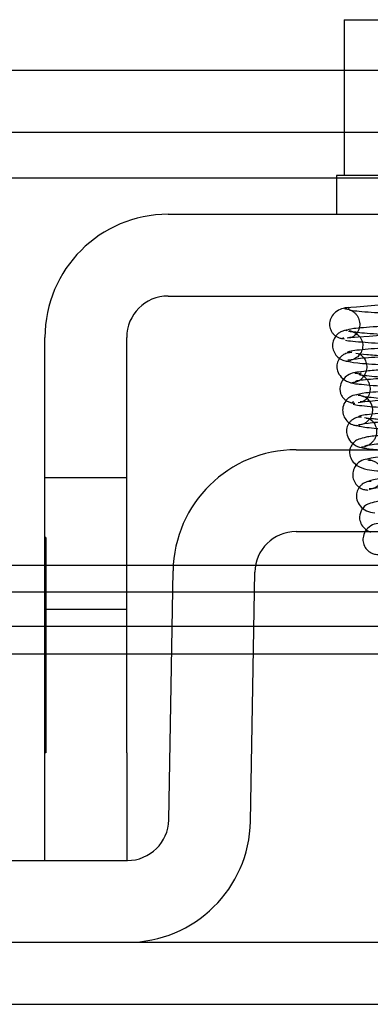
# Model space of a CAD drawing. Header units: inches. Extents: x 1 to 240, y -1 to 159.
# Tile 16 of 61: x 70.234 to 70.642, y 29.275 to 30.418. Entities that reach past the tile are written whole.
import ezdxf
from ezdxf.lldxf.tags import DXFTag

# ---------------------------------------------------------------- set-up
doc = ezdxf.new("R2010")
doc.units = ezdxf.units.IN
doc.header["$MEASUREMENT"] = 0
for name, color, linetype in [('COM42667', 7, 'Continuous'), ('COM42780', 7, 'Continuous'), ('COM48605', 7, 'Continuous'), ('COM70220', 7, 'Continuous'), ('COM70726-5', 7, 'Continuous'), ('Default', 7, 'Continuous'), ('SCC19011', 7, 'Continuous'), ('SPR20265', 7, 'Continuous'), ('WAF25035', 7, 'Continuous')]:
    doc.layers.add(name, color=color, linetype=linetype)
tags = doc.linetypes.add('HIDDEN2', pattern=[0.1875, 0.125, -0.0625]).pattern_tags.tags
tags[6:7] = [DXFTag(74, 4), DXFTag(75, 0), DXFTag(340, '0'), DXFTag(46, 0.0), DXFTag(50, 0.0), DXFTag(44, 0.0), DXFTag(45, 0.0)]
tags[4:5] = [DXFTag(74, 4), DXFTag(75, 0), DXFTag(340, '0'), DXFTag(46, 0.0), DXFTag(50, 0.0), DXFTag(44, 0.0), DXFTag(45, 0.0)]

# ---------------------------------------------------------------- blocks, each defined once
blk = doc.blocks.new('SE8')
at = {"layer": 'COM42667', "color": 7, "linetype": 'Continuous'}
for p, q in [((70.4066, 30.1922), (71.2981, 30.1922)), ((70.4066, 30.0972), (71.2981, 30.0972)), ((70.2636, 29.5667), (70.2636, 30.0492)), ((70.3586, 29.5667), (70.3586, 30.0492)), ((70.2636, 29.4417), (70.2636, 29.5667)), ((70.3586, 29.5667), (70.3586, 29.4417))]:
    blk.add_line(p, q, dxfattribs=at)
at = {"layer": 'COM42667', "color": 7, "linetype": 'HIDDEN2'}
for p, q in [((70.3586, 29.8862), (70.2636, 29.8862)), ((70.2646, 29.8167), (70.2636, 29.8167)), ((70.2646, 29.8167), (70.2646, 29.6549)), ((70.2646, 29.7675), (70.2636, 29.7675)), ((70.2636, 29.7337), (70.3586, 29.7337)), ((70.2646, 29.6549), (70.2636, 29.6549)), ((70.2646, 29.6549), (70.2646, 29.6266)), ((70.2646, 29.6266), (70.2636, 29.6266)), ((70.2646, 29.6266), (70.2646, 29.5667)), ((70.2646, 29.5667), (70.2636, 29.5667))]:
    blk.add_line(p, q, dxfattribs=at)
at = {"layer": 'COM42667', "color": 7, "linetype": 'Continuous'}
for radius in [0.143, 0.048]:
    blk.add_arc((70.4066, 30.0492), radius, 90, 180, dxfattribs=at)
at = {"layer": 'COM42780', "color": 7, "linetype": 'Continuous'}
for p, q in [((70.5554, 29.9187), (71.1493, 29.9187)), ((70.5554, 29.8237), (71.1493, 29.8237)), ((70.4074, 29.4889), (70.4124, 29.7782)), ((70.5023, 29.4872), (70.5074, 29.7765)), ((69.9871, 29.4417), (70.3594, 29.4417)), ((69.9871, 29.3467), (70.3594, 29.3467))]:
    blk.add_line(p, q, dxfattribs=at)
for centre, radius, start, end in [((70.5554, 29.7757), 0.143, 90, 179), ((70.5554, 29.7757), 0.048, 90, 179), ((70.3594, 29.4897), 0.048, 270, 359), ((70.3594, 29.4897), 0.143, 270, 359)]:
    blk.add_arc(centre, radius, start, end, dxfattribs=at)
at = {"layer": 'COM48605', "color": 7, "linetype": 'Continuous'}
for p, q in [((70.2636, 29.7842), (57.8825, 29.7842)), ((70.4126, 29.7842), (70.3586, 29.7842)), ((70.6574, 29.7842), (70.5081, 29.7842)), ((70.2636, 29.7133), (57.8825, 29.7133)), ((70.4113, 29.7133), (70.3586, 29.7133)), ((70.7304, 29.7133), (70.5063, 29.7133)), ((57.7028, 29.6817), (70.2636, 29.6817)), ((70.3586, 29.6817), (70.4107, 29.6817)), ((70.5057, 29.6817), (70.7304, 29.6817))]:
    blk.add_line(p, q, dxfattribs=at)
at = {"layer": 'COM48605', "color": 7, "linetype": 'HIDDEN2'}
for p, q in [((70.3586, 29.7842), (70.2636, 29.7842)), ((70.5081, 29.7842), (70.4126, 29.7842)), ((57.7028, 29.7537), (83.9399, 29.7537)), ((70.3586, 29.7133), (70.2636, 29.7133)), ((70.5063, 29.7133), (70.4113, 29.7133)), ((70.2636, 29.6817), (70.3586, 29.6817)), ((70.4107, 29.6817), (70.5057, 29.6817))]:
    blk.add_line(p, q, dxfattribs=at)
at = {"layer": 'COM70220', "color": 7, "linetype": 'HIDDEN2'}
blk.add_line((57.3834, 30.2347), (84.3214, 30.2347), dxfattribs=at)
at = {"layer": 'COM70726-5', "color": 7, "linetype": 'HIDDEN2'}
for p, q in [((57.1391, 30.3597), (84.5656, 30.3597)), ((57.1391, 30.2877), (84.5656, 30.2877)), ((56.0074, 29.2747), (85.6973, 29.2747))]:
    blk.add_line(p, q, dxfattribs=at)
at = {"layer": 'COM70726-5', "color": 7, "linetype": 'Continuous'}
blk.add_line((70.3594, 29.3467), (71.3453, 29.3467), dxfattribs=at)
at = {"layer": 'SCC19011', "color": 7, "linetype": 'Continuous'}
for q in [(70.6114, 30.2372), (70.7435, 30.4182)]:
    blk.add_line((70.6114, 30.4182), q, dxfattribs=at)
at = {"layer": 'SPR20265', "color": 7, "linetype": 'HIDDEN2'}
for centre, radius, start, end in [((71.0313, 25.1161), 4.9849, 90.0776, 94.8175), ((71.03, 25.1467), 4.9192, 90.0554, 94.8416), ((70.6277, 29.9648), 0.0169, 270.7799, 90.2284)]:
    blk.add_arc(centre, radius, start, end, dxfattribs=at)
for points, knots in [([(70.6165, 30.0839), (70.6135, 30.0836), (70.6087, 30.083), (70.6013, 30.0792), (70.5963, 30.0734), (70.5944, 30.0675), (70.5943, 30.0629), (70.595, 30.0595), (70.5964, 30.0562), (70.5986, 30.0532), (70.6015, 30.0507), (70.6047, 30.0489), (70.6083, 30.0478), (70.6104, 30.0477), (70.6117, 30.0477)], [0, 0, 0, 0, 0.174153, 0.333945, 0.47646, 0.59716, 0.649734, 0.701139, 0.752042, 0.802639, 0.852867, 0.902545, 0.951555, 1, 1, 1, 1]), ([(70.6117, 30.0827), (70.6125, 30.0826), (70.6139, 30.0825), (70.6166, 30.0819), (70.6193, 30.0808), (70.6219, 30.0792), (70.6244, 30.0771), (70.6265, 30.0745), (70.628, 30.0715), (70.6294, 30.0671), (70.6296, 30.0613), (70.6271, 30.0545), (70.6215, 30.0494), (70.6184, 30.049), (70.6165, 30.0489)], [0, 0, 0, 0, 0.041729, 0.082427, 0.123602, 0.166402, 0.211506, 0.259177, 0.309428, 0.362216, 0.478123, 0.623352, 0.798377, 1, 1, 1, 1]), ([(71.0846, 30.059), (71.0838, 30.0591), (71.078, 30.0599), (71.0589, 30.0615), (71.022, 30.0635), (70.9815, 30.0652), (70.942, 30.0666), (70.9065, 30.0679), (70.8769, 30.0689), (70.8507, 30.0697), (70.8234, 30.0707), (70.7907, 30.0718), (70.7525, 30.0731), (70.7111, 30.0747), (70.6701, 30.0765), (70.6354, 30.0785), (70.6213, 30.0799), (70.6179, 30.0806)], [0.0771144, 0.0771144, 0.0771144, 0.0771144, 0.0918601, 0.1746853, 0.2485323, 0.3133613, 0.3691483, 0.4158977, 0.4536069, 0.4827101, 0.5154761, 0.557406, 0.6084984, 0.6687214, 0.7380462, 0.8163848, 0.9037349, 0.9037349, 0.9037349, 0.9037349]), ([(71.0877, 30.0569), (71.0852, 30.0561), (71.0801, 30.0547), (71.0498, 30.0525), (71.0119, 30.0505), (70.9706, 30.0488), (70.9308, 30.0474), (70.8953, 30.0462), (70.8658, 30.0451), (70.84, 30.0443), (70.8133, 30.0434), (70.7817, 30.0423), (70.7446, 30.0409), (70.7045, 30.0393), (70.6649, 30.0374), (70.6323, 30.0351), (70.6155, 30.033), (70.6147, 30.0317), (70.6151, 30.0312)], [0, 0, 0, 0, 0.0909912, 0.1731581, 0.246498, 0.3109571, 0.3665427, 0.4132688, 0.4511042, 0.480301, 0.512507, 0.5539869, 0.6047791, 0.6649261, 0.734442, 0.8134005, 0.9019189, 0.9500215, 0.9500215, 0.9500215, 0.9500215]), ([(70.6165, 30.0564), (70.6192, 30.0562), (70.6237, 30.0556), (70.6301, 30.0502), (70.633, 30.0433), (70.633, 30.0365), (70.6305, 30.0303), (70.6262, 30.0257), (70.6208, 30.023), (70.6174, 30.0227), (70.6156, 30.0226)], [0, 0, 0, 0, 0.160971, 0.316102, 0.455936, 0.577846, 0.696899, 0.810531, 0.912782, 1, 1, 1, 1]), ([(70.9915, 30.0396), (70.9807, 30.0401), (70.9578, 30.041), (70.923, 30.0423), (70.8914, 30.0434), (70.8647, 30.0443), (70.8389, 30.0451), (70.8094, 30.0462), (70.774, 30.0474), (70.7341, 30.0488), (70.6928, 30.0505), (70.655, 30.0525), (70.6246, 30.0547), (70.6195, 30.0561), (70.617, 30.0569)], [0.3442741, 0.3442741, 0.3442741, 0.3442741, 0.3952209, 0.4460131, 0.487493, 0.519699, 0.5488958, 0.5867312, 0.6334573, 0.6890429, 0.753502, 0.8268419, 0.9090088, 1, 1, 1, 1]), ([(70.6127, 30.046), (70.6167, 30.0452), (70.6318, 30.0437), (70.6679, 30.0416), (70.71, 30.0397), (70.752, 30.0381), (70.7906, 30.0368), (70.8234, 30.0357), (70.8507, 30.0347), (70.8769, 30.0339), (70.9064, 30.0329), (70.9417, 30.0317), (70.9809, 30.0302), (71.0209, 30.0285), (71.0569, 30.0266), (71.0741, 30.0252), (71.0795, 30.0244), (71.0797, 30.0244)], [0.0983948, 0.0983948, 0.0983948, 0.0983948, 0.1871554, 0.2663663, 0.3361658, 0.3965869, 0.4477093, 0.4895814, 0.5222603, 0.5512647, 0.5888192, 0.635325, 0.6907383, 0.7550067, 0.828036, 0.9097131, 0.9127048, 0.9127048, 0.9127048, 0.9127048]), ([(70.6202, 30.0315), (70.6193, 30.0315), (70.6177, 30.0315), (70.6149, 30.031), (70.612, 30.03), (70.6093, 30.0284), (70.6068, 30.0262), (70.6048, 30.0235), (70.6034, 30.0204), (70.6024, 30.0157), (70.6033, 30.0096), (70.6077, 30.0023), (70.6167, 29.9965), (70.6232, 29.9956), (70.6274, 29.9951)], [0, 0, 0, 0, 0.045056, 0.086229, 0.124988, 0.163044, 0.202115, 0.243689, 0.288908, 0.338607, 0.455438, 0.607761, 0.792001, 1, 1, 1, 1]), ([(70.6275, 30.0301), (70.6279, 30.0303), (70.6286, 30.0303), (70.6321, 30.0282), (70.6356, 30.0239), (70.6374, 30.0186), (70.6376, 30.0141), (70.6371, 30.0107), (70.636, 30.0071), (70.634, 30.0037), (70.6312, 30.0006), (70.6277, 29.9983), (70.6238, 29.9968), (70.6215, 29.9966), (70.6202, 29.9965)], [0, 0, 0, 0, 0.182514, 0.338191, 0.470751, 0.582664, 0.63137, 0.678169, 0.726749, 0.777741, 0.831093, 0.886283, 0.942688, 1, 1, 1, 1]), ([(71.0791, 30.0086), (71.0722, 30.0095), (71.0591, 30.0111), (71.0115, 30.0138), (70.9469, 30.0164), (70.8694, 30.0191), (70.8016, 30.0214), (70.7506, 30.0233), (70.7146, 30.0247), (70.6827, 30.0262), (70.6564, 30.0276), (70.6358, 30.0291), (70.6288, 30.0301), (70.6249, 30.0306)], [0, 0, 0, 0, 0.113671, 0.23054, 0.350518, 0.473738, 0.600063, 0.664705, 0.730154, 0.796388, 0.863439, 0.931315, 1, 1, 1, 1]), ([(70.6249, 29.998), (70.6246, 29.9983), (70.625, 29.9992), (70.6387, 30.0008), (70.6687, 30.0027), (70.7065, 30.0044), (70.7455, 30.006), (70.782, 30.0073), (70.8134, 30.0084), (70.84, 30.0093), (70.8658, 30.0102), (70.8954, 30.0112), (70.931, 30.0124), (70.9711, 30.0139), (71.0129, 30.0156), (71.0513, 30.0175), (71.0825, 30.0197), (71.088, 30.0212), (71.0908, 30.0221)], [0.0593106, 0.0593106, 0.0593106, 0.0593106, 0.0946045, 0.1809036, 0.2586064, 0.3275376, 0.387552, 0.4384775, 0.480204, 0.5126619, 0.5421123, 0.5803019, 0.6275126, 0.683749, 0.749068, 0.8235326, 0.9071551, 1, 1, 1, 1]), ([(70.6238, 30.0078), (70.6245, 30.0078), (70.6259, 30.0077), (70.6285, 30.0071), (70.6311, 30.006), (70.6338, 30.0044), (70.6363, 30.0022), (70.6384, 29.9996), (70.64, 29.9966), (70.6414, 29.9922), (70.6416, 29.9864), (70.6393, 29.9796), (70.6341, 29.9746), (70.6316, 29.9742), (70.6299, 29.9742)], [0, 0, 0, 0, 0.044559, 0.086388, 0.127221, 0.168589, 0.211598, 0.2569, 0.304828, 0.35561, 0.469133, 0.61403, 0.791597, 1, 1, 1, 1]), ([(71.0766, 30.0067), (71.077, 30.0064), (71.0763, 30.0054), (71.0615, 30.0037), (71.0306, 30.0017), (70.9932, 29.9999), (70.9548, 29.9984), (70.919, 29.997), (70.8882, 29.9959), (70.8623, 29.995), (70.8373, 29.9942), (70.8091, 29.9932), (70.775, 29.9919), (70.7367, 29.9905), (70.6971, 29.9888), (70.6605, 29.9868), (70.6321, 29.9846), (70.6275, 29.9831), (70.6253, 29.9822)], [0.0521708, 0.0521708, 0.0521708, 0.0521708, 0.0958626, 0.1829684, 0.2611836, 0.3304706, 0.3907088, 0.4418475, 0.4838361, 0.5166603, 0.5458022, 0.5835599, 0.6303746, 0.6862392, 0.7511598, 0.8251036, 0.9080332, 1, 1, 1, 1]), ([(70.9875, 29.9896), (70.9803, 29.9899), (70.9612, 29.9907), (70.9297, 29.9919), (70.8956, 29.9932), (70.8674, 29.9942), (70.8424, 29.995), (70.8165, 29.9959), (70.7857, 29.997), (70.7499, 29.9984), (70.7115, 29.9999), (70.6741, 30.0017), (70.6432, 30.0037), (70.6315, 30.005), (70.6291, 30.0057)], [0.2783531, 0.2783531, 0.2783531, 0.2783531, 0.3137608, 0.3696254, 0.4164401, 0.4541978, 0.4833397, 0.5161639, 0.5581525, 0.6092912, 0.6695294, 0.7388164, 0.8170316, 0.9041374, 0.9041374, 0.9041374, 0.9041374]), ([(70.6229, 29.9957), (70.6305, 29.9948), (70.6446, 29.9932), (70.6941, 29.9905), (70.76, 29.9879), (70.8381, 29.9852), (70.9057, 29.9829), (70.9562, 29.981), (70.9914, 29.9796), (71.0223, 29.9781), (71.0476, 29.9767), (71.0672, 29.9752), (71.0735, 29.9742), (71.077, 29.9737)], [0, 0, 0, 0, 0.115205, 0.233158, 0.353934, 0.477428, 0.603662, 0.668044, 0.733093, 0.798807, 0.865217, 0.932283, 1, 1, 1, 1]), ([(70.6279, 29.9829), (70.6248, 29.9825), (70.6208, 29.9819), (70.6159, 29.9786), (70.6121, 29.9745), (70.6095, 29.9685), (70.6094, 29.9615), (70.6119, 29.955), (70.6165, 29.9501), (70.6221, 29.9472), (70.6257, 29.9468), (70.6276, 29.9467)], [0, 0, 0, 0, 0.147667, 0.223434, 0.298136, 0.43794, 0.563031, 0.685887, 0.803032, 0.90871, 1, 1, 1, 1]), ([(70.6288, 29.9474), (70.6307, 29.9482), (70.6347, 29.9497), (70.6623, 29.9519), (70.6982, 29.9538), (70.7373, 29.9555), (70.7752, 29.9569), (70.8091, 29.9582), (70.8373, 29.9592), (70.8623, 29.96), (70.8882, 29.961), (70.9193, 29.9621), (70.9556, 29.9634), (70.9949, 29.965), (71.0338, 29.9669), (71.0667, 29.9691), (71.084, 29.9712), (71.0851, 29.9725), (71.0847, 29.973)], [0, 0, 0, 0, 0.0901431, 0.1716896, 0.2445993, 0.3087647, 0.3640858, 0.4105135, 0.4480006, 0.4769549, 0.5095978, 0.5514293, 0.6025201, 0.6629378, 0.7327928, 0.8121465, 0.90117, 0.9556697, 0.9556697, 0.9556697, 0.9556697]), ([(71.0741, 29.9582), (71.0707, 29.959), (71.057, 29.9606), (71.0248, 29.9627), (70.9861, 29.9646), (70.9472, 29.9662), (70.9115, 29.9676), (70.8812, 29.9687), (70.8558, 29.9696), (70.8313, 29.9704), (70.8034, 29.9714), (70.7701, 29.9727), (70.7329, 29.9741), (70.6947, 29.9758), (70.6604, 29.9777), (70.6337, 29.9799), (70.6304, 29.9813), (70.6289, 29.9822)], [0.0993683, 0.0993683, 0.0993683, 0.0993683, 0.186074, 0.2649442, 0.3344393, 0.3946082, 0.4454453, 0.4869702, 0.519214, 0.5484623, 0.5863614, 0.633159, 0.6888194, 0.753351, 0.826756, 0.908978, 1, 1, 1, 1]), ([(71.0696, 29.9559), (71.0665, 29.9553), (71.061, 29.9545), (71.0395, 29.9526), (71.0031, 29.9506), (70.9511, 29.9484), (70.9009, 29.9465), (70.8572, 29.9449), (70.8219, 29.9436), (70.7919, 29.9425), (70.7633, 29.9414), (70.7334, 29.9401), (70.7032, 29.9387), (70.6747, 29.9371), (70.6521, 29.9354), (70.6373, 29.9337), (70.6288, 29.9312), (70.6242, 29.9293), (70.6178, 29.9216), (70.6164, 29.9111), (70.6253, 29.8992), (70.6384, 29.8956), (70.6523, 29.894), (70.6804, 29.8918), (70.7195, 29.8899), (70.7605, 29.8882), (70.8005, 29.8866), (70.8486, 29.8848), (70.903, 29.8828), (70.9596, 29.8806), (71.0121, 29.8781), (71.0446, 29.876), (71.0604, 29.8741), (71.0628, 29.8732), (71.0641, 29.8727)], [0, 0, 0, 0, 0.030588, 0.059502, 0.112112, 0.15811, 0.197452, 0.230137, 0.256167, 0.276711, 0.298882, 0.32391, 0.351827, 0.382688, 0.416108, 0.444805, 0.466192, 0.480295, 0.488754, 0.504028, 0.526129, 0.547052, 0.567589, 0.611179, 0.65858, 0.685494, 0.716984, 0.753026, 0.793568, 0.838557, 0.887974, 0.941711, 0.970313, 1, 1, 1, 1]), ([(70.637, 29.9554), (70.6378, 29.9555), (70.6391, 29.9555), (70.6432, 29.9533), (70.647, 29.9489), (70.6491, 29.9428), (70.6489, 29.9369), (70.6474, 29.9323), (70.6454, 29.9289), (70.6426, 29.9258), (70.6391, 29.9235), (70.6351, 29.9221), (70.6327, 29.9218), (70.6313, 29.9218)], [0, 0, 0, 0, 0.167405, 0.31502, 0.44597, 0.561339, 0.663025, 0.71568, 0.770724, 0.827692, 0.885615, 0.943351, 1, 1, 1, 1]), ([(70.9825, 29.9396), (70.9764, 29.9399), (70.9581, 29.9407), (70.9232, 29.9421), (70.8753, 29.9439), (70.82, 29.9459), (70.7609, 29.9481), (70.7035, 29.9505), (70.6653, 29.9526), (70.6436, 29.9545), (70.6382, 29.9554), (70.6351, 29.9559)], [0.6651182, 0.6651182, 0.6651182, 0.6651182, 0.6822736, 0.7141834, 0.7505882, 0.791459, 0.8368134, 0.8866622, 0.9409613, 0.9699144, 1, 1, 1, 1]), ([(70.6252, 29.9474), (70.627, 29.9465), (70.6308, 29.9451), (70.6585, 29.9428), (70.6936, 29.9409), (70.7323, 29.9392), (70.7698, 29.9377), (70.8033, 29.9364), (70.8313, 29.9354), (70.8558, 29.9346), (70.8812, 29.9337), (70.9113, 29.9326), (70.9465, 29.9312), (70.9846, 29.9297), (71.022, 29.9279), (71.0526, 29.9259), (71.065, 29.9245), (71.0677, 29.9238)], [0, 0, 0, 0, 0.0928445, 0.1764398, 0.250853, 0.3161117, 0.3722873, 0.4194413, 0.4575828, 0.486995, 0.5193932, 0.5610525, 0.6119191, 0.6718945, 0.7408311, 0.8186093, 0.9050834, 0.9050834, 0.9050834, 0.9050834]), ([(70.8254, 29.9187), (70.8165, 29.9184), (70.7881, 29.9173), (70.7408, 29.9154), (70.6892, 29.913), (70.6572, 29.9108), (70.6413, 29.9089), (70.6387, 29.908), (70.6373, 29.9075)], [0.7724702, 0.7724702, 0.7724702, 0.7724702, 0.7927991, 0.8379749, 0.8875525, 0.9414699, 0.9701805, 1, 1, 1, 1]), ([(70.6406, 29.8727), (70.6419, 29.8732), (70.6444, 29.8741), (70.6601, 29.876), (70.6909, 29.878), (70.7382, 29.8803), (70.7856, 29.8822), (70.8278, 29.8838), (70.8625, 29.8851), (70.8934, 29.8862), (70.9247, 29.8874), (70.9591, 29.8888), (70.9948, 29.8904), (71.0286, 29.8923), (71.0542, 29.8943), (71.0693, 29.8961), (71.0773, 29.8989), (71.0809, 29.9006), (71.0844, 29.9048), (71.0863, 29.9083), (71.0874, 29.9127), (71.0873, 29.9164), (71.0869, 29.9184), (71.0868, 29.9188)], [0, 0, 0, 0, 0.0301072, 0.0585847, 0.110442, 0.1557664, 0.1944272, 0.2263714, 0.2515462, 0.2721052, 0.2958346, 0.3234709, 0.3550735, 0.3907334, 0.4289188, 0.4598064, 0.4816514, 0.4944173, 0.4976956, 0.5012564, 0.505847, 0.5113751, 0.5124949, 0.5124949, 0.5124949, 0.5124949]), ([(70.6404, 29.9082), (70.6372, 29.9078), (70.6317, 29.9069), (70.6246, 29.9011), (70.6213, 29.8938), (70.6211, 29.8868), (70.6235, 29.8802), (70.628, 29.8753), (70.6335, 29.8724), (70.637, 29.8721), (70.6389, 29.8719)], [0, 0, 0, 0, 0.160978, 0.319941, 0.465269, 0.591846, 0.711965, 0.822973, 0.919786, 1, 1, 1, 1]), ([(70.6389, 29.9069), (70.6404, 29.9068), (70.6428, 29.9067), (70.6468, 29.9053), (70.6502, 29.903), (70.6538, 29.8992), (70.6563, 29.8934), (70.6564, 29.8866), (70.6541, 29.8804), (70.6498, 29.8758), (70.6446, 29.8734), (70.642, 29.8732), (70.6404, 29.8732)], [0, 0, 0, 0, 0.066301, 0.135066, 0.204649, 0.273333, 0.401927, 0.518861, 0.639867, 0.762727, 0.88319, 1, 1, 1, 1]), ([(71.0632, 29.9071), (71.0626, 29.9064), (71.0601, 29.9051), (71.0381, 29.903), (71.0072, 29.9011), (70.9721, 29.8994), (70.9375, 29.898), (70.9063, 29.8967), (70.8801, 29.8957), (70.8569, 29.8949), (70.8328, 29.894), (70.8039, 29.8929), (70.7698, 29.8915), (70.7322, 29.8899), (70.6944, 29.888), (70.6621, 29.8859), (70.6421, 29.8838), (70.6403, 29.8824), (70.6404, 29.8818)], [0.0131658, 0.0131658, 0.0131658, 0.0131658, 0.0909604, 0.1731652, 0.2465793, 0.3111404, 0.3668432, 0.4136877, 0.4516326, 0.4809195, 0.513185, 0.5547397, 0.6056117, 0.6658064, 0.7353084, 0.8141543, 0.9023988, 0.9687744, 0.9687744, 0.9687744, 0.9687744]), ([(70.6427, 29.882), (70.6418, 29.882), (70.6403, 29.882), (70.6375, 29.8814), (70.6348, 29.8803), (70.6322, 29.8787), (70.6298, 29.8765), (70.6271, 29.8728), (70.6252, 29.8671), (70.6258, 29.8601), (70.6296, 29.8528), (70.6375, 29.847), (70.6434, 29.8461), (70.647, 29.8456)], [0, 0, 0, 0, 0.035882, 0.073188, 0.112909, 0.155738, 0.202044, 0.251913, 0.361271, 0.485727, 0.637722, 0.812554, 1, 1, 1, 1]), ([(71.059, 29.8812), (71.0566, 29.8806), (71.0522, 29.8797), (71.0334, 29.8779), (71.0006, 29.8759), (70.9526, 29.8736), (70.9057, 29.8717), (70.8645, 29.8702), (70.8309, 29.8689), (70.8022, 29.8678), (70.7745, 29.8666), (70.7452, 29.8654), (70.7153, 29.8639), (70.6867, 29.8623), (70.6639, 29.8605), (70.6491, 29.8588), (70.6405, 29.8562), (70.6359, 29.8543), (70.6299, 29.8471), (70.6285, 29.8392), (70.6312, 29.8313), (70.6362, 29.8259), (70.64, 29.8238), (70.6419, 29.823)], [0, 0, 0, 0, 0.0305726, 0.0594704, 0.1120538, 0.158027, 0.1973417, 0.2299964, 0.2559922, 0.2765518, 0.2989672, 0.3244704, 0.3530931, 0.3849016, 0.4194556, 0.4490953, 0.4711813, 0.4857486, 0.4943523, 0.5081695, 0.5178827, 0.5278745, 0.5389829, 0.5389829, 0.5389829, 0.5389829]), ([(70.6531, 29.8335), (70.6497, 29.8331), (70.6441, 29.8322), (70.6367, 29.8263), (70.6332, 29.819), (70.6329, 29.812), (70.6352, 29.8054), (70.6396, 29.8005), (70.6451, 29.7976), (70.6486, 29.7973), (70.6505, 29.7971)], [0, 0, 0, 0, 0.171749, 0.337669, 0.486578, 0.613302, 0.730062, 0.835396, 0.925606, 1, 1, 1, 1])]:
    blk.add_open_spline(points, degree=3, knots=knots, dxfattribs=at)
at = {"layer": 'SPR20265', "color": 7, "linetype": 'Continuous'}
for points, knots in [([(71.0893, 30.082), (71.0896, 30.0815), (71.0882, 30.0804), (71.0693, 30.0785), (71.0346, 30.0765), (70.9936, 30.0747), (70.9522, 30.0731), (70.914, 30.0718), (70.8813, 30.0707), (70.854, 30.0697), (70.8278, 30.0689), (70.7982, 30.0679), (70.7627, 30.0666), (70.7232, 30.0652), (70.6827, 30.0635), (70.6458, 30.0615), (70.6186, 30.0593), (70.6151, 30.0579), (70.6138, 30.057)], [0.0402294, 0.0402294, 0.0402294, 0.0402294, 0.0962651, 0.1836152, 0.2619538, 0.3312786, 0.3915016, 0.442594, 0.4845239, 0.5172899, 0.5463931, 0.5841023, 0.6308517, 0.6866387, 0.7514677, 0.8253147, 0.9081399, 0.9951321, 0.9951321, 0.9951321, 0.9951321]), ([(70.6156, 30.0576), (70.6141, 30.0575), (70.6116, 30.0573), (70.6075, 30.0558), (70.604, 30.0534), (70.6002, 30.0493), (70.5977, 30.0433), (70.5978, 30.0363), (70.6004, 30.0298), (70.6051, 30.0249), (70.611, 30.022), (70.6145, 30.0216), (70.6165, 30.0214)], [0, 0, 0, 0, 0.065589, 0.134096, 0.204, 0.273642, 0.405923, 0.527776, 0.652215, 0.775569, 0.89228, 1, 1, 1, 1]), ([(70.6176, 30.0223), (70.6187, 30.0231), (70.6219, 30.0245), (70.6478, 30.0266), (70.6839, 30.0285), (70.7238, 30.0302), (70.763, 30.0317), (70.7983, 30.0329), (70.8278, 30.0339), (70.854, 30.0347), (70.8813, 30.0357), (70.9141, 30.0368), (70.9527, 30.0381), (70.9947, 30.0397), (71.0368, 30.0416), (71.0729, 30.0437), (71.0937, 30.0458), (71.0955, 30.0471), (71.0953, 30.0477)], [0.007956, 0.007956, 0.007956, 0.007956, 0.0902869, 0.171964, 0.2449933, 0.3092617, 0.364675, 0.4111808, 0.4487353, 0.4777397, 0.5104186, 0.5522907, 0.6034131, 0.6638342, 0.7336337, 0.8128446, 0.9016052, 0.9648764, 0.9648764, 0.9648764, 0.9648764]), ([(71.0798, 30.0306), (71.0725, 30.0297), (71.0587, 30.0281), (71.0099, 30.0255), (70.9444, 30.0229), (70.8666, 30.0202), (70.7989, 30.0179), (70.7482, 30.016), (70.7126, 30.0146), (70.6814, 30.0131), (70.6558, 30.0116), (70.6357, 30.0101), (70.6293, 30.0092), (70.6256, 30.0086)], [0, 0, 0, 0, 0.114294, 0.231558, 0.351881, 0.475184, 0.601502, 0.666038, 0.73132, 0.797347, 0.864154, 0.931706, 1, 1, 1, 1]), ([(70.6139, 30.0221), (70.6167, 30.0212), (70.6222, 30.0197), (70.6534, 30.0175), (70.6862, 30.0159), (70.708, 30.0149), (70.7148, 30.0146)], [0, 0, 0, 0, 0.0928449, 0.1764674, 0.250932, 0.2834425, 0.2834425, 0.2834425, 0.2834425]), ([(70.6299, 30.0092), (70.6245, 30.0087), (70.618, 30.0077), (70.6098, 30.0007), (70.607, 29.9951), (70.6063, 29.9904), (70.6064, 29.9869), (70.6074, 29.9833), (70.6094, 29.9798), (70.6122, 29.9768), (70.6157, 29.9745), (70.6198, 29.9731), (70.6223, 29.9729), (70.6238, 29.9729)], [0, 0, 0, 0, 0.324319, 0.462115, 0.581304, 0.633213, 0.682431, 0.732423, 0.783847, 0.836789, 0.89085, 0.94542, 1, 1, 1, 1]), ([(70.6277, 29.9737), (70.6344, 29.9746), (70.6471, 29.9762), (70.694, 29.9788), (70.7581, 29.9814), (70.8353, 29.9841), (70.9032, 29.9864), (70.9544, 29.9883), (70.9906, 29.9897), (71.0229, 29.9912), (71.0496, 29.9927), (71.0705, 29.9942), (71.0777, 29.9951), (71.0818, 29.9957)], [0, 0, 0, 0, 0.112746, 0.228925, 0.348457, 0.471495, 0.597916, 0.662714, 0.728399, 0.794948, 0.862394, 0.930748, 1, 1, 1, 1]), ([(70.6219, 29.9715), (70.625, 29.9707), (70.638, 29.9691), (70.6709, 29.9669), (70.7008, 29.9655), (70.7176, 29.9647), (70.72, 29.9646)], [0.09883, 0.09883, 0.09883, 0.09883, 0.1878535, 0.2672072, 0.3370622, 0.3488919, 0.3488919, 0.3488919, 0.3488919]), ([(71.0757, 29.9821), (71.0742, 29.9813), (71.0707, 29.9799), (71.0443, 29.9777), (71.01, 29.9758), (70.9719, 29.9741), (70.9346, 29.9727), (70.9013, 29.9714), (70.8734, 29.9704), (70.8489, 29.9696), (70.8235, 29.9687), (70.7932, 29.9676), (70.7575, 29.9662), (70.7186, 29.9646), (70.6799, 29.9627), (70.6474, 29.9606), (70.6291, 29.9585), (70.6277, 29.9571), (70.6281, 29.9566)], [0.0030122, 0.0030122, 0.0030122, 0.0030122, 0.091022, 0.173244, 0.246649, 0.3111806, 0.366841, 0.4136386, 0.4515377, 0.480786, 0.5130298, 0.5545547, 0.6053918, 0.6655607, 0.7350558, 0.813926, 0.9022499, 0.9590084, 0.9590084, 0.9590084, 0.9590084]), ([(70.6313, 29.9567), (70.6304, 29.9567), (70.6289, 29.9567), (70.6261, 29.9562), (70.6233, 29.9552), (70.6207, 29.9536), (70.6182, 29.9514), (70.6162, 29.9487), (70.6148, 29.9456), (70.6138, 29.9409), (70.6145, 29.9349), (70.6186, 29.9276), (70.6269, 29.9217), (70.6331, 29.9208), (70.637, 29.9204)], [0, 0, 0, 0, 0.039675, 0.078069, 0.116606, 0.156607, 0.199119, 0.244855, 0.294249, 0.347558, 0.468612, 0.621309, 0.801496, 1, 1, 1, 1]), ([(70.6356, 29.9227), (70.6352, 29.9231), (70.6361, 29.9241), (70.6521, 29.9259), (70.6827, 29.9279), (70.7201, 29.9297), (70.7582, 29.9312), (70.7934, 29.9326), (70.8235, 29.9337), (70.8489, 29.9346), (70.8734, 29.9354), (70.9014, 29.9364), (70.9349, 29.9377), (70.9725, 29.9392), (71.0111, 29.9409), (71.0462, 29.9428), (71.0739, 29.9451), (71.0777, 29.9465), (71.0795, 29.9474)], [0.0480093, 0.0480093, 0.0480093, 0.0480093, 0.0949166, 0.1813907, 0.2591689, 0.3281055, 0.3880809, 0.4389475, 0.4806068, 0.513005, 0.5424172, 0.5805587, 0.6277127, 0.6838883, 0.749147, 0.8235602, 0.9071555, 1, 1, 1, 1]), ([(70.6328, 29.921), (70.636, 29.9204), (70.6405, 29.9197), (70.6486, 29.919), (70.652, 29.9187)], [0, 0, 0, 0, 0.03059082, 0.04780598, 0.04780598, 0.04780598, 0.04780598])]:
    blk.add_open_spline(points, degree=3, knots=knots, dxfattribs=at)
at = {"layer": 'SPR20265', "color": 7, "linetype": 'HIDDEN2'}
for points in [[(70.6154, 30.082), (70.6156, 30.0823), (70.6163, 30.0827), (70.6171, 30.083)], [(70.6104, 30.0487), (70.6099, 30.0483), (70.6095, 30.048), (70.6094, 30.0477)], [(70.6281, 30.0067), (70.6285, 30.0071), (70.6298, 30.0076), (70.6314, 30.008)], [(70.6221, 29.9743), (70.6211, 29.9738), (70.6203, 29.9734), (70.62, 29.973)], [(70.6415, 29.9071), (70.6414, 29.9072), (70.6413, 29.9073), (70.6412, 29.9074)]]:
    blk.add_open_spline(points, degree=3, dxfattribs=at)
at = {"layer": 'WAF25035', "color": 7, "linetype": 'Continuous'}
for p, q in [((71.1024, 30.2372), (70.6024, 30.2372)), ((70.6024, 30.2372), (70.6024, 30.1922))]:
    blk.add_line(p, q, dxfattribs=at)

msp = doc.modelspace()

# ---------------------------------------------------------------- block references
at = {"layer": 'Default'}
msp.add_blockref('SE8', (0, 0), dxfattribs=at)

doc.saveas('drawing.dxf')
